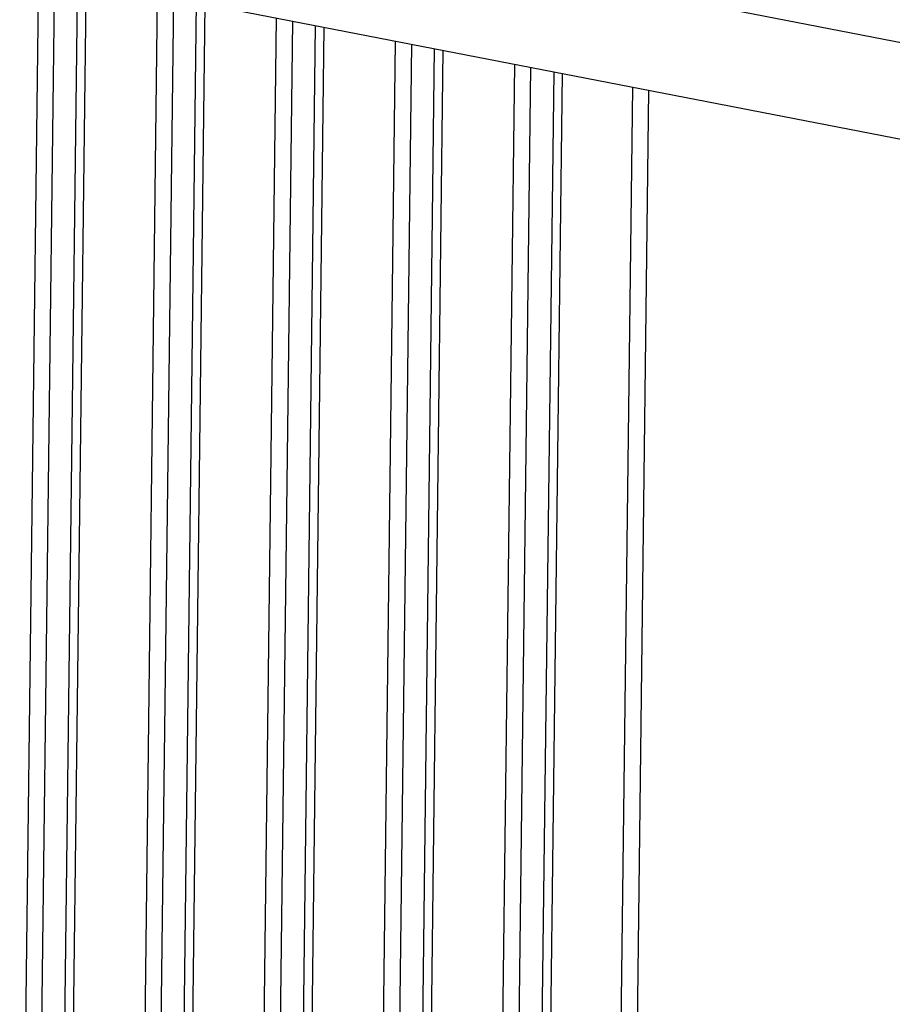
# Paper-space layout 'Layout1' of a CAD drawing. Header units: inches. Extents: x 29 to 351, y 58 to 234.
# Tile 86 of 104: x 111.95 to 114.12, y 162.96 to 165.41. Entities that reach past the tile are written whole.
import ezdxf

# ---------------------------------------------------------------- set-up
doc = ezdxf.new("R2010")
doc.units = ezdxf.units.IN
doc.header["$LTSCALE"] = 1.1
doc.header["$MEASUREMENT"] = 0
doc.layers.add('3_ALL_AXES', color=7, linetype='CONTINUOUS')
doc.layers.add('7_ALL_FEATURES', color=7, linetype='CONTINUOUS')

psp = doc.layouts.get("Layout1")

# ---------------------------------------------------------------- linework, layer by layer
at = {"layer": '3_ALL_AXES', "color": 7, "linetype": 'Continuous'}
for p, q in [((112.0103, 165.7639), (114.9086, 165.2017)), ((111.9654, 165.532), (114.8636, 164.9698))]:
    psp.add_line(p, q, dxfattribs=at)
at = {"layer": '7_ALL_FEATURES', "color": 7, "linetype": 'Continuous'}
for p, q in [((111.9515, 161.6665), (111.9987, 165.5255)), ((112.0379, 165.5179), (111.9908, 161.6657)), ((112.0488, 161.6736), (112.0957, 165.5067)), ((112.0704, 161.6837), (112.1171, 165.5025)), ((112.2489, 161.707), (112.2949, 165.4681)), ((112.3342, 165.4605), (112.2883, 161.7062)), ((112.3462, 161.7141), (112.3919, 165.4493)), ((112.3678, 161.7242), (112.4133, 165.4451)), ((112.5463, 161.7475), (112.5911, 165.4106)), ((112.6304, 165.403), (112.5857, 161.7467)), ((112.6436, 161.7546), (112.6881, 165.3918)), ((112.6653, 161.7647), (112.7096, 165.3876)), ((112.8437, 161.788), (112.8873, 165.3532)), ((112.9266, 165.3455), (112.8831, 161.7872)), ((112.9411, 161.7951), (112.9843, 165.3343)), ((112.9627, 161.8052), (113.0058, 165.3302)), ((113.1412, 161.8285), (113.1836, 165.2957)), ((113.2228, 165.2881), (113.1805, 161.8277)), ((113.2806, 165.2769), (113.2385, 161.8356)), ((113.302, 165.2727), (113.2601, 161.8457)), ((113.4363, 161.8687), (113.4775, 165.2387)), ((113.5168, 165.2311), (113.4756, 161.8679))]:
    psp.add_line(p, q, dxfattribs=at)

doc.saveas('drawing.dxf')
